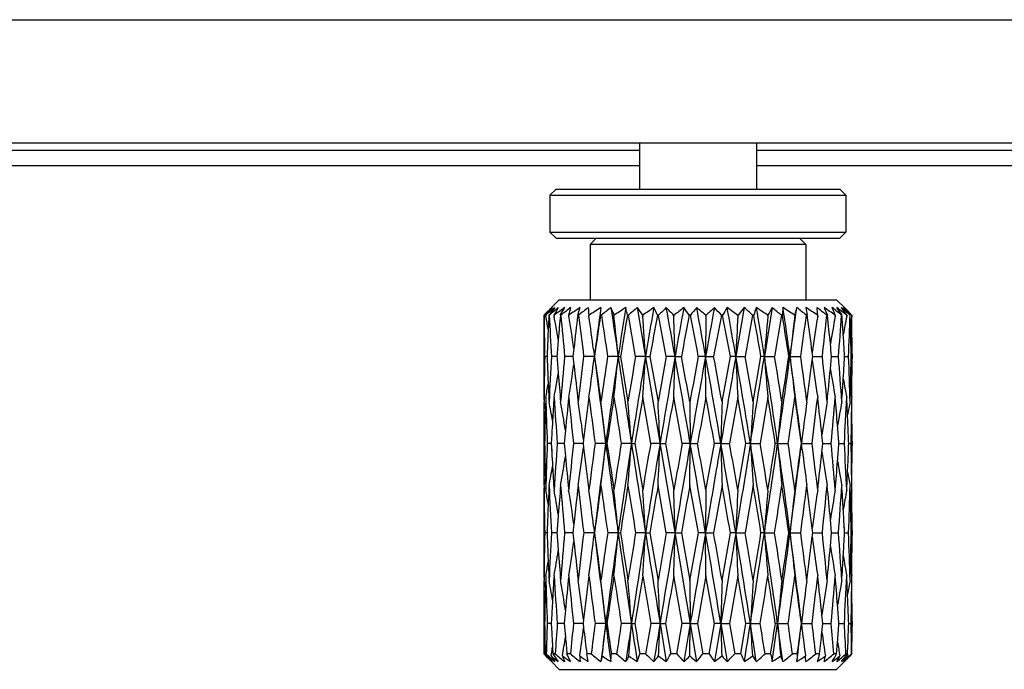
# Model space of a CAD drawing. Header units: millimetres. Extents: x 0 to 420, y 0 to 297.
# Tile 73 of 114: x 306.28 to 312.67, y 105.87 to 110.09. Entities that reach past the tile are written whole.
import ezdxf

# ---------------------------------------------------------------- set-up
doc = ezdxf.new("R2010")
doc.units = ezdxf.units.MM
doc.header["$LTSCALE"] = 23.1
doc.layers.get('0').update_dxf_attribs({"linetype": 'CONTINUOUS'})

msp = doc.modelspace()

# ---------------------------------------------------------------- linework, layer by layer
at = {"color": 7, "linetype": 'CONTINUOUS'}
for p, q in [((253.7328, 110.0868), (314.8596, 110.0868)), ((252.2226, 109.2868), (316.3686, 109.2868)), ((310.3057, 109.2868), (310.3057, 108.9868)), ((311.0657, 109.2868), (311.0657, 108.9868)), ((310.3057, 109.2368), (252.2226, 109.2368)), ((316.3686, 109.2368), (311.0657, 109.2368)), ((310.3057, 109.1368), (252.2226, 109.1368)), ((316.3686, 109.1368), (311.0657, 109.1368)), ((309.7657, 108.9868), (309.7257, 108.9468)), ((309.7257, 108.9468), (311.6457, 108.9468)), ((309.7257, 108.9468), (309.7257, 108.7068)), ((309.7657, 108.9868), (311.6057, 108.9868)), ((311.6057, 108.9868), (311.6457, 108.9468)), ((311.6457, 108.9468), (311.6457, 108.7068)), ((309.7257, 108.7068), (311.6457, 108.7068)), ((309.7657, 108.6668), (309.7257, 108.7068)), ((311.6057, 108.6668), (311.6457, 108.7068)), ((309.7657, 108.6668), (311.6057, 108.6668)), ((309.9857, 108.6268), (310.0257, 108.6668)), ((311.3857, 108.6268), (309.9857, 108.6268)), ((309.9857, 108.6268), (309.9857, 108.2668)), ((311.3857, 108.6268), (311.3457, 108.6668)), ((311.3857, 108.6268), (311.3857, 108.2668)), ((309.7357, 108.2169), (309.7857, 108.2668)), ((309.7857, 108.2668), (311.5857, 108.2668)), ((311.6424, 108.2102), (311.5857, 108.2668)), ((309.6869, 108.1668), (309.6921, 108.1723)), ((309.6921, 108.1723), (309.6953, 108.1755)), ((309.7188, 108.1668), (309.7241, 108.1736)), ((309.7929, 108.1668), (309.8211, 108.2168)), ((310.292, 108.2168), (310.6773, 105.9168)), ((310.9868, 108.2168), (310.9316, 107.8992)), ((310.9868, 108.2168), (310.9458, 108.1668)), ((311.1676, 108.2168), (311.117, 107.8992)), ((311.6257, 108.2089), (311.624, 108.2104)), ((311.668, 108.1737), (311.674, 108.1668)), ((311.6773, 108.1743), (311.6795, 108.172)), ((311.6843, 108.1668), (311.6788, 108.172)), ((309.6982, 108.1668), (309.6978, 108.1668)), ((309.6978, 108.1668), (309.698, 108.1601)), ((309.698, 108.1601), (309.6982, 108.1668)), ((309.7208, 108.1668), (309.7188, 108.1668)), ((309.7526, 108.1668), (309.7517, 108.1668)), ((309.7517, 108.1668), (309.7521, 108.1601)), ((309.7523, 108.1635), (309.7521, 108.1601)), ((309.7526, 108.1668), (309.7523, 108.1635)), ((309.7965, 108.1668), (309.7929, 108.1668)), ((309.8477, 108.1668), (309.8463, 108.1668)), ((309.8463, 108.1668), (309.847, 108.1601)), ((309.847, 108.1601), (309.8477, 108.1668)), ((309.911, 108.1668), (309.9061, 108.1668)), ((309.9795, 108.1668), (309.9777, 108.1668)), ((309.9777, 108.1668), (309.9786, 108.1601)), ((309.9786, 108.1601), (309.9795, 108.1668)), ((310.0594, 108.1668), (310.0534, 108.1668)), ((310.1421, 108.1668), (310.14, 108.1668)), ((310.14, 108.1668), (310.1411, 108.1601)), ((310.1411, 108.1601), (310.1421, 108.1668)), ((310.2352, 108.1668), (310.2282, 108.1668)), ((310.2814, 107.8992), (310.2352, 108.1668)), ((310.3285, 108.1668), (310.3261, 108.1668)), ((310.3261, 108.1668), (310.3273, 108.1601)), ((310.3273, 108.1601), (310.3285, 108.1668)), ((310.4306, 108.1668), (310.4231, 108.1668)), ((310.4804, 107.8992), (310.4306, 108.1668)), ((310.5305, 108.1668), (310.528, 108.1668)), ((310.528, 108.1668), (310.5293, 108.1601)), ((310.5293, 108.1601), (310.5305, 108.1668)), ((310.6372, 108.1668), (310.6295, 108.1668)), ((310.738, 108.1601), (310.7354, 107.8992)), ((310.7393, 108.1668), (310.7367, 108.1668)), ((310.7367, 108.1668), (310.738, 108.1601)), ((310.738, 108.1601), (310.7393, 108.1668)), ((310.846, 108.1668), (310.8383, 108.1668)), ((310.9458, 108.1668), (310.9433, 108.1668)), ((310.9433, 108.1668), (310.9445, 108.1601)), ((310.9445, 108.1601), (310.9458, 108.1668)), ((311.0404, 108.1668), (310.9922, 107.8992)), ((311.0477, 108.1668), (311.0404, 108.1668)), ((311.1408, 108.1668), (311.1385, 108.1668)), ((311.1385, 108.1668), (311.1397, 108.1601)), ((311.1397, 108.1601), (311.1408, 108.1668)), ((311.2271, 108.1668), (311.1834, 107.8992)), ((311.2336, 108.1668), (311.2271, 108.1668)), ((311.316, 108.1668), (311.314, 108.1668)), ((311.314, 108.1668), (311.315, 108.1601)), ((311.315, 108.1601), (311.316, 108.1668)), ((311.3955, 108.1668), (311.39, 108.1668)), ((311.4637, 108.1668), (311.462, 108.1668)), ((311.462, 108.1668), (311.4628, 108.1601)), ((311.4628, 108.1601), (311.4637, 108.1668)), ((311.5265, 108.1668), (311.5222, 108.1668)), ((311.5773, 108.1668), (311.5761, 108.1668)), ((311.5761, 108.1668), (311.5767, 108.1601)), ((311.5767, 108.1601), (311.5773, 108.1668)), ((311.6207, 108.1668), (311.6179, 108.1668)), ((311.652, 108.1668), (311.6513, 108.1668)), ((311.6513, 108.1668), (311.6515, 108.1635)), ((311.6515, 108.1635), (311.6516, 108.1601)), ((311.6516, 108.1601), (311.652, 108.1668)), ((311.674, 108.1668), (311.6728, 108.1668)), ((311.6754, 108.1165), (311.674, 108.1668)), ((311.6843, 108.1668), (311.6843, 108.1601)), ((309.7145, 108.0774), (309.7125, 108.0325)), ((309.6857, 107.9132), (309.6857, 107.8853)), ((309.6915, 107.8992), (309.6912, 107.9133)), ((309.881, 107.9519), (309.8751, 107.8992)), ((310.0082, 107.9442), (310.0139, 107.8992)), ((311.4306, 107.8992), (311.4274, 107.9241)), ((311.6376, 107.8992), (311.6342, 107.9565)), ((311.6857, 107.9132), (311.6857, 107.8853)), ((309.707, 107.8992), (309.6915, 107.8992)), ((309.707, 107.8992), (309.6915, 107.8992)), ((309.7671, 107.8992), (309.7355, 107.8992)), ((309.7711, 107.8992), (309.7671, 107.8992)), ((309.7711, 107.8992), (309.7671, 107.8992)), ((309.8751, 107.8992), (309.821, 107.8992)), ((309.8751, 107.8992), (309.881, 107.8464)), ((310.0139, 107.8992), (309.9443, 107.8992)), ((310.0083, 107.8547), (310.0139, 107.8992)), ((310.0139, 107.8992), (310.0146, 107.8992)), ((310.1683, 107.8992), (310.1, 107.8992)), ((310.1683, 107.8992), (310.1834, 107.8992)), ((310.1834, 107.8992), (310.2317, 107.605)), ((310.3452, 107.8992), (310.2814, 107.8992)), ((310.3452, 107.8992), (310.3742, 107.8992)), ((310.3742, 107.8992), (310.4269, 107.605)), ((310.5371, 107.8992), (310.4804, 107.8992)), ((310.5371, 107.8992), (310.5786, 107.8992)), ((310.7354, 107.8992), (310.6883, 107.8992)), ((310.738, 107.6337), (310.7354, 107.8992)), ((310.7354, 107.8992), (310.7876, 107.8992)), ((310.8421, 107.605), (310.8962, 107.8992)), ((310.9316, 107.8992), (310.8962, 107.8992)), ((310.9316, 107.8992), (310.9922, 107.8992)), ((311.0441, 107.605), (311.0948, 107.8992)), ((311.117, 107.8992), (311.0948, 107.8992)), ((311.117, 107.8992), (311.1834, 107.8992)), ((311.2835, 107.8992), (311.2756, 107.8992)), ((311.2835, 107.8992), (311.3529, 107.8992)), ((311.4274, 107.8743), (311.4306, 107.8992)), ((311.4306, 107.8992), (311.4932, 107.8992)), ((311.5453, 107.8175), (311.553, 107.8992)), ((311.553, 107.8992), (311.5542, 107.8992)), ((311.553, 107.8992), (311.5542, 107.8992)), ((311.5542, 107.8992), (311.5982, 107.8992)), ((311.6342, 107.8418), (311.6376, 107.8992)), ((311.6376, 107.8992), (311.6633, 107.8992)), ((311.6805, 107.8992), (311.6857, 107.8992)), ((311.6805, 107.8992), (311.6857, 107.8992)), ((309.7125, 107.7648), (309.7145, 107.7189)), ((311.6734, 107.605), (311.6754, 107.6786)), ((309.6868, 107.6337), (309.6869, 107.6194)), ((309.698, 107.6337), (309.696, 107.5599)), ((309.7191, 107.6193), (309.7198, 107.605)), ((310.3792, 107.3347), (310.3273, 107.6337)), ((310.5838, 107.3347), (310.5293, 107.6337)), ((310.6334, 107.605), (310.636, 107.3347)), ((310.9445, 107.6337), (310.891, 107.3347)), ((311.1397, 107.6337), (311.09, 107.3347)), ((311.6523, 107.6193), (311.6516, 107.6337)), ((311.6846, 107.605), (311.6845, 107.6193)), ((311.6589, 107.4726), (311.6569, 107.5192)), ((309.6857, 107.3494), (309.6857, 107.3199)), ((309.7372, 107.3939), (309.7338, 107.3347)), ((309.7372, 107.3939), (309.7338, 107.3347)), ((309.9439, 107.3605), (309.9408, 107.3347)), ((311.3627, 107.3779), (311.3574, 107.3347)), ((311.4963, 107.3347), (311.4904, 107.3893)), ((311.6857, 107.3494), (311.6857, 107.3199)), ((309.6909, 107.3347), (309.6857, 107.3347)), ((309.6909, 107.3347), (309.6857, 107.3347)), ((309.7338, 107.3347), (309.7081, 107.3347)), ((309.7338, 107.3347), (309.7372, 107.2752)), ((309.7346, 107.3208), (309.7372, 107.2752)), ((309.8172, 107.3347), (309.7732, 107.3347)), ((309.8183, 107.3347), (309.8172, 107.3347)), ((309.8183, 107.3347), (309.8172, 107.3347)), ((309.9408, 107.3347), (309.8783, 107.3347)), ((309.9408, 107.3347), (309.9439, 107.3088)), ((310.0878, 107.3347), (310.0186, 107.3347)), ((310.0878, 107.3347), (310.0957, 107.3347)), ((310.2544, 107.3347), (310.188, 107.3347)), ((310.2544, 107.3347), (310.2765, 107.3347)), ((310.2765, 107.3347), (310.3273, 107.0309)), ((310.4398, 107.3347), (310.3792, 107.3347)), ((310.4398, 107.3347), (310.4752, 107.3347)), ((310.4752, 107.3347), (310.5293, 107.0309)), ((310.636, 107.3347), (310.5838, 107.3347)), ((310.6334, 107.061), (310.636, 107.3347)), ((310.636, 107.3347), (310.683, 107.3347)), ((310.738, 107.0309), (310.7929, 107.3347)), ((310.8343, 107.3347), (310.7929, 107.3347)), ((310.8343, 107.3347), (310.891, 107.3347)), ((310.9445, 107.0309), (310.9973, 107.3347)), ((311.0261, 107.3347), (310.9973, 107.3347)), ((311.0261, 107.3347), (311.09, 107.3347)), ((311.2031, 107.3347), (311.188, 107.3347)), ((311.2031, 107.3347), (311.2713, 107.3347)), ((311.3574, 107.3347), (311.3568, 107.3347)), ((311.3627, 107.2917), (311.3574, 107.3347)), ((311.3574, 107.3347), (311.427, 107.3347)), ((311.4904, 107.2799), (311.4963, 107.3347)), ((311.4963, 107.3347), (311.5504, 107.3347)), ((311.6003, 107.3347), (311.6043, 107.3347)), ((311.6003, 107.3347), (311.6043, 107.3347)), ((311.6043, 107.3347), (311.6359, 107.3347)), ((311.6644, 107.3347), (311.6799, 107.3347)), ((311.6569, 107.1485), (311.6589, 107.1959)), ((309.696, 107.1071), (309.698, 107.0309)), ((309.6869, 107.046), (309.6868, 107.0309)), ((309.6976, 107.046), (309.698, 107.0309)), ((309.7198, 107.061), (309.7191, 107.046)), ((310.4804, 106.754), (310.4269, 107.061)), ((310.6884, 106.754), (310.6334, 107.061)), ((310.738, 107.0309), (310.7354, 106.754)), ((310.8421, 107.061), (310.7875, 106.754)), ((311.0441, 107.061), (310.9921, 106.754)), ((311.6516, 107.0309), (311.6523, 107.046)), ((311.6754, 106.9847), (311.6734, 107.061)), ((311.6844, 107.046), (311.6846, 107.061)), ((309.7145, 106.943), (309.7125, 106.8952)), ((311.5531, 106.754), (311.5453, 106.8402)), ((309.6857, 106.7693), (309.6857, 106.7388)), ((309.881, 106.8099), (309.8751, 106.754)), ((310.0089, 106.7962), (310.0139, 106.754)), ((311.4307, 106.754), (311.4275, 106.7805)), ((311.6376, 106.754), (311.6342, 106.8147)), ((311.6368, 106.7682), (311.6342, 106.8147)), ((311.6857, 106.7693), (311.6857, 106.7388)), ((309.707, 106.754), (309.6915, 106.754)), ((309.7671, 106.754), (309.7355, 106.754)), ((309.771, 106.754), (309.7671, 106.754)), ((309.771, 106.754), (309.7671, 106.754)), ((309.8751, 106.754), (309.821, 106.754)), ((309.8751, 106.754), (309.881, 106.698)), ((310.0139, 106.754), (309.9444, 106.754)), ((310.0089, 106.712), (310.0139, 106.754)), ((310.0139, 106.754), (310.0145, 106.754)), ((310.1683, 106.754), (310.1001, 106.754)), ((310.1683, 106.754), (310.1833, 106.754)), ((310.3452, 106.754), (310.2814, 106.754)), ((310.3452, 106.754), (310.3741, 106.754)), ((310.3741, 106.754), (310.4269, 106.4442)), ((310.5371, 106.754), (310.4804, 106.754)), ((310.5371, 106.754), (310.5785, 106.754)), ((310.5785, 106.754), (310.6334, 106.4442)), ((310.6334, 106.4442), (310.6884, 106.754)), ((310.7354, 106.754), (310.6884, 106.754)), ((310.738, 106.4751), (310.7354, 106.754)), ((310.7354, 106.754), (310.7875, 106.754)), ((310.8421, 106.4442), (310.8963, 106.754)), ((310.9316, 106.754), (310.8963, 106.754)), ((310.9316, 106.754), (310.9921, 106.754)), ((311.117, 106.754), (311.0949, 106.754)), ((311.117, 106.754), (311.1833, 106.754)), ((311.2835, 106.754), (311.2757, 106.754)), ((311.2835, 106.754), (311.3528, 106.754)), ((311.4275, 106.7275), (311.4307, 106.754)), ((311.4307, 106.754), (311.4931, 106.754)), ((311.5453, 106.6677), (311.5531, 106.754)), ((311.5531, 106.754), (311.5542, 106.754)), ((311.5531, 106.754), (311.5542, 106.754)), ((311.5542, 106.754), (311.5981, 106.754)), ((311.6342, 106.6933), (311.6376, 106.754)), ((311.6376, 106.754), (311.6633, 106.754)), ((311.6805, 106.754), (311.6857, 106.754)), ((309.7125, 106.6123), (309.7145, 106.5641)), ((311.6734, 106.4442), (311.6754, 106.522)), ((309.6868, 106.4751), (309.6869, 106.4597)), ((309.698, 106.4751), (309.6959, 106.3973)), ((309.7191, 106.4596), (309.7198, 106.4442)), ((310.5839, 106.1637), (310.5293, 106.4751)), ((310.6334, 106.4442), (310.636, 106.1637)), ((310.738, 106.4751), (310.683, 106.1637)), ((310.7929, 106.1637), (310.738, 106.4751)), ((310.9445, 106.4751), (310.8909, 106.1637)), ((311.6523, 106.4597), (311.6516, 106.4751)), ((311.6846, 106.4442), (311.6845, 106.4597)), ((311.6589, 106.3066), (311.6569, 106.355)), ((309.7372, 106.225), (309.7338, 106.1637)), ((309.8261, 106.2509), (309.8183, 106.1637)), ((309.9439, 106.1905), (309.9407, 106.1637)), ((311.3624, 106.2053), (311.3574, 106.1637)), ((311.4963, 106.1637), (311.4904, 106.2203)), ((309.6857, 106.1792), (309.6857, 106.1481)), ((309.6909, 106.1637), (309.6857, 106.1637)), ((309.7338, 106.1637), (309.7081, 106.1637)), ((309.7338, 106.1637), (309.7372, 106.1022)), ((309.8172, 106.1637), (309.7733, 106.1637)), ((309.8183, 106.1637), (309.8172, 106.1637)), ((309.8183, 106.1637), (309.8261, 106.0764)), ((309.9407, 106.1637), (309.8783, 106.1637)), ((309.9407, 106.1637), (309.9439, 106.1367)), ((310.0878, 106.1637), (310.0186, 106.1637)), ((310.0878, 106.1637), (310.0957, 106.1637)), ((310.2544, 106.1637), (310.1881, 106.1637)), ((310.2544, 106.1637), (310.2765, 106.1637)), ((310.4398, 106.1637), (310.3793, 106.1637)), ((310.4398, 106.1637), (310.4751, 106.1637)), ((310.4398, 106.1637), (310.48, 105.9168)), ((310.4751, 106.1637), (310.5092, 105.9668)), ((310.5494, 105.9668), (310.5839, 106.1637)), ((310.636, 106.1637), (310.5839, 106.1637)), ((310.636, 106.1637), (310.5947, 105.9168)), ((310.6341, 105.9535), (310.636, 106.1637)), ((310.636, 106.1637), (310.683, 106.1637)), ((310.683, 106.1637), (310.7177, 105.9668)), ((310.7584, 105.9668), (310.7929, 106.1637)), ((310.8343, 106.1637), (310.7929, 106.1637)), ((310.8343, 106.1637), (310.7933, 105.9168)), ((310.8343, 106.1637), (310.8909, 106.1637)), ((310.8343, 106.1637), (310.875, 105.9168)), ((310.8909, 106.1637), (310.9248, 105.9668)), ((310.9641, 105.9668), (310.9973, 106.1637)), ((311.0261, 106.1637), (310.9973, 106.1637)), ((311.0261, 106.1637), (311.0899, 106.1637)), ((311.2031, 106.1637), (311.1881, 106.1637)), ((311.2031, 106.1637), (311.2713, 106.1637)), ((311.3574, 106.1637), (311.3569, 106.1637)), ((311.3574, 106.1637), (311.427, 106.1637)), ((311.4904, 106.107), (311.4963, 106.1637)), ((311.4963, 106.1637), (311.5503, 106.1637)), ((311.6004, 106.1637), (311.6043, 106.1637)), ((311.6043, 106.1637), (311.6359, 106.1637)), ((311.6644, 106.1637), (311.6799, 106.1637)), ((311.6857, 106.1792), (311.6857, 106.1481)), ((309.7425, 106.0097), (309.745, 105.9668)), ((311.5858, 105.9668), (311.5916, 106.0442)), ((311.6567, 105.9668), (311.6589, 106.0205)), ((309.6862, 105.9668), (309.6929, 105.96)), ((309.7014, 105.9668), (309.695, 105.9668)), ((309.7015, 105.9596), (309.695, 105.9668)), ((309.6998, 105.953), (309.7062, 105.9465)), ((309.7004, 105.9535), (309.7015, 105.9596)), ((309.7326, 105.9535), (309.7353, 105.9686)), ((309.7596, 105.9668), (309.745, 105.9668)), ((309.8583, 105.9668), (309.8361, 105.9668)), ((309.8588, 105.9168), (309.8361, 105.9668)), ((309.9931, 105.9668), (309.9643, 105.9668)), ((310.1583, 105.9668), (310.1241, 105.9668)), ((310.3464, 105.9668), (310.3084, 105.9668)), ((310.5494, 105.9668), (310.5092, 105.9668)), ((310.7584, 105.9668), (310.7177, 105.9668)), ((310.9641, 105.9668), (310.9248, 105.9668)), ((311.0393, 105.9535), (311.0644, 105.9168)), ((311.1577, 105.9668), (311.1214, 105.9668)), ((311.3307, 105.9668), (311.299, 105.9668)), ((311.4755, 105.9668), (311.4499, 105.9668)), ((311.5858, 105.9668), (311.5673, 105.9668)), ((311.6567, 105.9668), (311.6461, 105.9668)), ((311.6602, 105.9535), (311.6569, 105.9719)), ((311.6852, 105.9668), (311.683, 105.9668)), ((309.7857, 105.8668), (309.7357, 105.9168)), ((311.5857, 105.8668), (311.6458, 105.9269)), ((309.7857, 105.8668), (311.5857, 105.8668))]:
    msp.add_line(p, q, dxfattribs=at)
for centre, radius, start, end in [((312.7498, 104.9847), 4.4165, 133.1108, 133.90282), ((313.102, 104.8797), 4.74, 135.52229, 135.94795), ((311.0858, 107.0367), 1.7899, 140.56618, 140.84785), ((311.4454, 106.1339), 2.6806, 129.30567, 130.67605), ((311.0183, 107.0928), 1.7021, 138.67168, 140.58012), ((312.7257, 105.2487), 4.213, 135.33843, 135.51712), ((312.3127, 105.169), 3.9629, 129.72885, 130.84682), ((314.6365, 104.3354), 6.2341, 141.49276, 141.99862), ((312.5642, 105.4083), 3.986, 135.20188, 135.33797), ((312.326, 105.4358), 3.7975, 132.91823, 133.09455), ((311.3458, 106.2548), 2.5239, 128.9788, 129.29522), ((310.9032, 107.5522), 1.3053, 149.39183, 151.90991), ((311.7864, 105.452), 3.3922, 125.40589, 126.83851), ((312.1379, 105.3011), 3.7006, 128.01113, 129.25115), ((310.971, 107.9077), 1.1541, 164.46226, 167.02358), ((312.2, 104.7607), 4.1395, 123.39204, 124.62935), ((304.993, 109.7391), 5.1585, 342.25503, 342.83719), ((312.0473, 105.5228), 3.3993, 127.57563, 128.93676), ((311.4139, 108.2856), 1.4411, 182.73481, 184.727), ((312.6632, 104.1471), 4.8333, 122.64529, 123.72817), ((339.4321, 104.1698), 29.6536, 172.15586, 172.77486), ((307.989, 108.299), 2.0686, 356.33723, 357.72403), ((312.002, 105.8408), 3.0306, 128.36876, 129.86708), ((312.8161, 109.2169), 2.8747, 200.35686, 201.42354), ((439.862, 127.4189), 131.1544, 188.418808, 188.55909), ((313.193, 103.6448), 5.455, 123.05529, 124.00604), ((343.6044, 102.8707), 33.8121, 170.90259, 171.44721), ((308.7866, 107.886), 1.4688, 11.02376, 13.01804), ((311.9867, 106.2319), 2.61, 130.48887, 132.15133), ((320.9896, 115.4701), 12.9247, 214.13814, 214.40636), ((313.8573, 103.2202), 6.0763, 124.68206, 125.50217), ((350.9763, 101.0961), 41.1967, 170.04656, 170.49472), ((309.1299, 107.5915), 1.4154, 23.98273, 26.21791), ((311.9986, 106.6557), 2.1776, 134.20054, 136.05697), ((179.5511, 84.6891), 133.0265, 10.048254, 10.187207), ((298.5262, 96.7956), 16.5332, 43.45493, 43.6941), ((314.775, 102.8197), 6.827, 127.76185, 128.4419), ((365.062, 98.2394), 55.374, 169.6196, 169.95351), ((309.2827, 107.2568), 1.6255, 34.04779, 36.20277), ((312.0456, 107.0674), 1.7867, 139.95896, 142.02255), ((243.6844, 95.888), 68.1183, 10.156063, 10.427569), ((305.3834, 101.9106), 8.234, 49.44753, 49.98564), ((398.9581, 92.0944), 89.6272, 169.637018, 169.843347), ((317.1927, 101.3057), 9.4192, 132.79987, 133.24564), ((309.3547, 106.8657), 1.9733, 41.25139, 43.21219), ((312.1513, 107.4314), 1.4982, 148.38437, 150.60383), ((264.5986, 99.8721), 47.0232, 9.82891, 10.22188), ((307.0736, 102.9879), 6.4649, 53.23327, 53.98013), ((309.3824, 106.4426), 2.3921, 46.12194, 47.87801), ((312.3725, 107.7409), 1.3916, 160.00219, 162.17837), ((274.6161, 102.0668), 36.9639, 9.07858, 9.57746), ((307.8711, 103.4292), 5.7551, 55.40718, 56.29394), ((306.5249, 110.6661), 5.2492, 331.56682, 332.18565), ((309.3803, 106.0294), 2.8247, 49.17281, 50.7494), ((312.8513, 108.061), 1.6212, 174.484, 176.25696), ((280.1463, 103.5604), 31.4381, 7.93294, 8.51778), ((308.454, 103.8819), 5.1517, 56.27887, 57.29409), ((224.3174, 120.0291), 87.808, 352.059708, 352.268897), ((309.488, 108.6038), 1.8795, 346.55657, 348.11881), ((309.3511, 105.6706), 3.2231, 50.757, 52.18391), ((308.9464, 104.4411), 4.4956, 55.97259, 57.12872), ((314.2748, 108.7229), 2.9324, 189.93753, 190.93091), ((309.2861, 105.3994), 3.5579, 51.06054, 52.36001), ((310.2613, 108.0779), 1.2056, 4.23132, 6.61838), ((309.3843, 105.1003), 3.7694, 54.44474, 55.77343), ((326.9369, 114.9963), 16.8559, 203.71572, 203.90149), ((309.1606, 105.226), 3.8323, 50.11916, 51.29964), ((310.465, 107.7395), 1.1915, 21.01604, 23.61525), ((304.5275, 103.3869), 8.5534, 33.97518, 34.38003), ((309.7724, 105.807), 3.0164, 51.47374, 53.02508), ((309.2158, 105.4653), 3.6516, 48.7412, 48.8955), ((310.4326, 107.3412), 1.4726, 34.42249, 36.48709), ((308.8483, 105.0486), 4.2072, 47.83042, 48.69018), ((307.9127, 104.8752), 4.9982, 41.29472, 41.95706), ((310.1711, 106.57), 2.1999, 48.15631, 48.46999), ((310.1424, 106.538), 2.2429, 47.84557, 48.1563), ((310.2344, 106.8027), 1.9908, 43.54942, 44.99083), ((310.3707, 107.2983), 1.5479, 34.13386, 34.43748), ((310.0789, 106.4681), 2.3373, 46.80204, 47.84066), ((336.8073, 107.9144), 27.1216, 179.46675, 180.00271), ((338.1273, 108.4768), 28.4417, 180.62441, 181.13532), ((301.5423, 106.4861), 8.3258, 11.01857, 11.59915), ((334.8798, 106.928), 25.1915, 177.18131, 177.38499), ((342.518, 109.8308), 32.8394, 182.90443, 183.37202), ((300.9298, 106.4496), 8.9866, 10.00137, 10.97298), ((334.9775, 105.9769), 25.2796, 175.03022, 175.38634), ((350.593, 111.7712), 40.9555, 185.04894, 185.42488), ((299.8611, 106.4222), 10.136, 8.6799, 9.87274), ((336.2676, 104.9804), 26.5534, 173.10774, 173.57478), ((367.0394, 115.1423), 57.5527, 186.961468, 187.22993), ((298.1833, 106.4296), 11.9216, 7.29927, 8.34655), ((338.9821, 103.8417), 29.2503, 171.49658, 172.02623), ((411.7827, 123.478), 102.8692, 188.559789, 188.710545), ((294.9213, 106.4395), 15.3167, 5.46902, 6.45017), ((343.5829, 102.4422), 33.8424, 170.26117, 170.72053), ((287.3321, 106.4496), 23.0588, 3.60453, 4.25426), ((351.7571, 100.4685), 42.0447, 169.44965, 169.82037), ((258.0423, 106.4558), 52.5146, 1.57506, 1.85981), ((367.9102, 97.1274), 58.3349, 169.091384, 169.358935), ((238.2478, 94.2095), 73.7227, 10.701501, 10.913229), ((410.549, 89.144), 101.5091, 169.198892, 169.352621), ((263.0634, 99.0628), 48.6422, 10.4666, 10.78731), ((342.7159, 106.4533), 31.8172, 176.92482, 177.39517), ((274.3118, 101.5571), 37.3258, 9.78272, 10.19982), ((329.3409, 106.4449), 18.2818, 174.61651, 175.43718), ((280.4074, 103.1898), 31.2254, 8.67455, 9.17159), ((324.7558, 106.4065), 13.5547, 172.56673, 173.67744), ((238.5472, 118.1507), 73.5238, 351.985083, 352.195622), ((283.949, 104.4358), 27.6989, 7.23474, 7.74124), ((322.3183, 106.4103), 10.9956, 170.84303, 172.0868), ((264.1608, 113.1779), 47.6258, 353.63644, 353.96027), ((285.9062, 105.4898), 25.7598, 5.54837, 5.96515), ((320.9024, 106.4351), 9.4839, 169.52003, 170.62223), ((275.4539, 110.6956), 36.2522, 355.576, 356.00008), ((286.5885, 106.4529), 25.0907, 3.63216, 3.91703), ((320.0923, 106.4663), 8.609, 168.65282, 169.451), ((281.3575, 109.1063), 30.3298, 357.71918, 358.22502), ((319.6346, 106.5099), 8.1198, 168.27358, 168.58769), ((285.2596, 107.3913), 26.4258, 1.10149, 1.57269), ((284.5417, 107.9144), 27.144, 359.99744, 0.51876), ((285.9559, 106.4125), 25.7247, 3.44085, 3.63258), ((335.8251, 106.886), 26.1378, 177.48598, 177.77823), ((335.7652, 105.913), 26.0699, 175.38572, 175.63048), ((285.1133, 105.4122), 26.5564, 5.37373, 5.54964), ((338.5384, 107.8864), 28.8527, 180.00207, 180.5017), ((337.6319, 107.3356), 27.9462, 178.84439, 179.44775), ((341.3861, 109.1273), 31.7029, 182.22003, 182.46315), ((336.8516, 106.3063), 27.1629, 176.638, 177.25957), ((347.3675, 110.7686), 37.7058, 184.36441, 184.53506), ((337.3985, 105.2862), 27.701, 174.58731, 175.19837), ((339.3416, 104.1771), 29.632, 172.78385, 173.35701), ((294.3089, 109.8545), 15.8263, 351.93333, 352.74059), ((382.1728, 117.057), 72.7377, 187.232823, 187.68133), ((386.0752, 118.5439), 76.8018, 187.966796, 188.188517), ((343.0943, 102.8529), 33.378, 171.30423, 171.81488), ((346.5303, 102.4299), 36.771, 171.44599, 172.33458), ((289.6657, 109.8678), 20.5968, 353.77315, 354.5157), ((452.1694, 129.2704), 143.6003, 188.558759, 188.786625), ((349.7236, 101.0919), 40.0254, 170.20771, 170.6349), ((354.5515, 100.4967), 44.8218, 170.49371, 171.22468), ((279.7883, 109.8279), 30.6177, 355.89044, 356.38848), ((362.0425, 98.376), 52.4343, 169.53576, 169.86257), ((369.9215, 97.3777), 60.3093, 169.952751, 170.497012), ((240.8172, 109.8201), 69.7463, 358.203619, 358.42185), ((167.5525, 82.5622), 145.2121, 9.822425, 10.048576), ((200.8152, 87.3029), 111.679, 10.473999, 10.627561), ((389.5746, 93.0115), 80.2788, 169.312626, 169.526272), ((406.9612, 90.6598), 97.7579, 169.842871, 170.178858), ((237.658, 94.8076), 74.2408, 9.714342, 10.156686), ((248.7322, 96.2491), 63.1395, 10.361207, 10.632775), ((595.0823, 58.6544), 288.3863, 170.167998, 170.281817), ((260.4987, 99.161), 51.1843, 9.18901, 9.8298), ((353.141, 109.8233), 42.2532, 182.60991, 182.97041), ((266.5161, 99.9102), 45.1879, 9.80439, 10.18324), ((27.9662, 153.1697), 286.7469, 350.802118, 350.916377), ((271.4165, 101.5547), 40.2043, 8.26581, 9.0797), ((335.3103, 109.8337), 24.2705, 184.5716, 185.20075), ((275.4332, 102.0482), 36.2259, 8.82364, 9.29492), ((216.014, 121.1865), 96.1917, 351.720524, 352.060202), ((206.1134, 123.9278), 106.3767, 351.173454, 351.333809), ((277.4206, 103.1797), 34.1902, 6.98007, 7.93425), ((329.0934, 109.8751), 17.9191, 186.33065, 187.18565), ((280.4245, 103.5522), 31.2324, 7.4558, 8.00056), ((251.2809, 115.4756), 60.6249, 352.540588, 352.797207), ((325.8527, 109.8747), 14.5633, 187.8952, 188.85193), ((283.1918, 104.7495), 28.4761, 5.75511, 6.3505), ((284.41, 105.8011), 27.269, 3.79297, 4.41283), ((284.3022, 106.8137), 27.3827, 1.65601, 2.27208), ((281.6213, 108.4783), 30.0648, 358.47592, 358.89646), ((282.833, 107.8864), 28.8527, 359.4983, 359.99793), ((297.9673, 109.8402), 11.9896, 349.39522, 350.14092), ((348.5106, 110.8596), 38.8525, 184.53551, 184.80523), ((296.5769, 109.8646), 13.4564, 350.45702, 351.37405), ((360.0737, 113.4507), 50.5046, 186.37106, 186.64669), ((268.0691, 111.9874), 43.6757, 354.2412, 354.52137), ((324.0008, 109.8533), 12.6208, 189.28248, 190.1291), ((277.1605, 109.8949), 34.5348, 356.44689, 356.59179), ((276.3408, 109.946), 35.356, 356.20357, 356.44653), ((322.9584, 109.8245), 11.5171, 190.35365, 190.96563), ((298.7389, 109.8053), 11.1722, 348.79163, 349.23657), ((342.435, 109.1729), 32.7528, 182.54443, 182.71875), ((322.4046, 109.7818), 10.9334, 191.0907, 191.33071), ((339.0171, 107.3503), 29.3314, 179.50248, 180.00176), ((300.8738, 105.844), 8.9874, 11.0065, 11.29977), ((341.5377, 108.5598), 31.8531, 181.666, 182.20419), ((300.3687, 105.7985), 9.524, 10.18725, 10.93393), ((337.7999, 105.7677), 28.1098, 176.19382, 176.50169), ((346.4628, 110.0777), 36.792, 183.80882, 184.27566), ((299.4676, 105.7659), 10.4896, 9.06605, 10.09735), ((339.1161, 104.6745), 29.4183, 174.22678, 174.6473), ((355.5582, 112.2576), 45.9444, 185.77602, 186.15096), ((297.8912, 105.74), 12.1613, 7.65763, 8.82148), ((342.0218, 103.4277), 32.3181, 172.52208, 173.01032), ((374.0371, 116.0453), 64.6084, 187.480783, 187.74833), ((295.1746, 105.7356), 14.9988, 6.12008, 7.15965), ((347.1425, 101.8731), 37.4472, 171.15083, 171.61359), ((424.3734, 125.4231), 115.6092, 188.851583, 189.0016), ((290.0579, 105.7747), 20.2566, 4.41665, 5.18391), ((356.1799, 99.6868), 46.5361, 170.16745, 170.5409), ((275.2008, 105.7831), 35.2732, 2.52117, 2.96075), ((374.082, 95.9802), 64.6124, 169.609202, 169.878679), ((421.2854, 87.1374), 112.4314, 169.496198, 169.651146), ((230.431, 92.7445), 81.6756, 10.290303, 10.503577), ((369.0422, 105.7856), 58.2285, 178.209473, 178.475562), ((257.9334, 98.1275), 53.8567, 9.84342, 10.16646), ((336.5361, 105.7794), 25.5573, 175.90378, 176.51111), ((270.3896, 100.8933), 41.3038, 8.9719, 9.3921), ((328.096, 105.7693), 16.9653, 173.78838, 174.70591), ((229.5953, 119.4268), 82.5662, 351.578549, 351.788265), ((277.1125, 102.6996), 34.5566, 7.70829, 8.20892), ((324.4737, 105.7574), 13.2107, 171.96065, 172.95397), ((258.3757, 113.8381), 53.4484, 353.01108, 353.33393), ((281.0314, 104.0786), 30.6384, 6.20317, 6.66322), ((322.5808, 105.7525), 11.2105, 170.48832, 171.60453), ((271.0748, 111.0491), 40.6456, 354.75672, 355.17988), ((283.0878, 105.2327), 28.5899, 4.4474, 4.81739), ((321.391, 105.781), 9.9405, 169.42708, 170.33631), ((277.7417, 109.2646), 33.9491, 356.7412, 357.24657), ((283.6937, 106.2905), 27.9901, 2.51609, 2.72126), ((320.7115, 105.8192), 9.2128, 168.82298, 169.36623), ((281.3484, 107.9297), 30.3373, 358.87607, 359.44089), ((282.3543, 107.3503), 29.3314, 359.99824, 0.49752), ((338.5183, 106.7991), 28.8323, 178.48813, 178.93571), ((338.3467, 105.7341), 28.6576, 176.50126, 176.67966), ((282.9333, 106.2578), 28.7512, 2.14647, 2.42154), ((339.8099, 104.609), 30.1151, 174.64629, 174.80704), ((282.4075, 105.1795), 29.2723, 4.2222, 4.44797), ((340.2909, 107.3207), 30.6052, 180.00136, 180.48615), ((341.2351, 107.9215), 31.5496, 181.06579, 181.47919), ((339.3897, 106.1954), 29.7034, 177.8018, 178.38804), ((344.8801, 109.3008), 35.2013, 183.2987, 183.44533), ((339.9157, 105.085), 30.2263, 175.73173, 176.30889), ((351.2849, 111.1003), 41.6372, 185.18887, 185.30566), ((341.9746, 103.8805), 32.2817, 173.85745, 174.39941), ((295.2818, 109.2768), 14.7936, 351.38565, 352.35501), ((364.9487, 114.0323), 55.4142, 186.969, 187.25849), ((346.0217, 102.4417), 36.3341, 172.26073, 172.74385), ((349.6371, 102.0064), 39.9066, 172.32697, 173.16737), ((291.9707, 109.2789), 18.2211, 353.00841, 353.87471), ((389.0423, 117.9776), 79.6686, 187.677111, 188.098692), ((393.731, 119.6579), 84.5383, 188.381907, 188.590051), ((353.2278, 100.5238), 43.5753, 171.00773, 171.41186), ((358.3457, 99.9056), 48.6618, 171.21839, 171.90955), ((285.648, 109.2377), 24.6798, 354.94004, 355.57763), ((465.4965, 131.3244), 157.0848, 188.784505, 188.99887), ((366.6743, 97.5578), 57.1378, 170.14756, 170.45656), ((375.0894, 96.5071), 65.55, 170.492263, 171.006487), ((267.4971, 109.228), 42.9844, 357.11029, 357.47551), ((396.7803, 91.6892), 87.6048, 169.712299, 169.91414), ((415.5076, 89.1747), 106.4324, 170.175873, 170.492957), ((154.7059, 80.3323), 158.2508, 9.611164, 9.824454), ((190.7116, 85.4446), 121.9521, 10.195433, 10.340463), ((231.2373, 93.7028), 80.7559, 9.300525, 9.718234), ((381.7719, 109.225), 70.9628, 181.526451, 181.747524), ((243.1128, 95.2316), 68.8503, 9.867874, 10.124543), ((256.1445, 98.4511), 55.5959, 8.58887, 9.19456), ((342.1099, 109.2323), 31.1416, 183.49345, 183.99809), ((262.5469, 99.2341), 49.2143, 9.11553, 9.47386), ((207.0004, 122.4922), 105.2994, 351.404302, 351.723704), ((195.5639, 125.5786), 117.0546, 350.882888, 351.033437), ((268.021, 101.056), 43.6362, 7.50309, 8.2728), ((332.0637, 109.2721), 20.9504, 185.30605, 186.05826), ((272.2634, 101.566), 39.4321, 7.96631, 8.41221), ((247.317, 115.1898), 64.5204, 352.487322, 353.007116), ((245.3797, 116.2606), 66.5782, 352.03146, 352.295323), ((327.3344, 109.2587), 16.0924, 187.02106, 187.84948), ((277.671, 103.2018), 34.0081, 6.46484, 6.98013), ((263.8936, 112.4232), 47.8739, 353.5328, 353.8326), ((325.0049, 109.2655), 13.6596, 188.35844, 189.28772), ((280.6354, 104.502), 31.0445, 4.67263, 5.23533), ((273.8608, 110.1188), 37.8421, 355.60511, 355.78079), ((281.8981, 105.645), 29.7858, 2.667, 3.25207), ((278.7887, 108.5663), 32.8988, 357.6125, 357.85446), ((281.7064, 106.7493), 29.9793, 0.53817, 1.11875), ((281.0805, 107.3207), 30.6052, 359.51385, 359.99864), ((297.181, 109.2531), 12.8028, 350.141, 350.99921), ((352.1765, 111.1836), 42.5327, 185.30626, 185.60293), ((273.0616, 110.1805), 38.6437, 355.3251, 355.60479), ((323.5769, 109.239), 12.1543, 189.56665, 190.32276), ((298.2539, 109.2222), 11.6678, 349.32535, 349.94595), ((345.456, 109.3356), 35.7782, 183.44558, 183.69328), ((278.0446, 108.5977), 33.6435, 357.35642, 357.53124), ((322.7801, 109.2021), 11.3112, 190.46029, 190.91143), ((298.8292, 109.1776), 11.0622, 348.96919, 349.21244), ((340.6253, 106.7699), 30.9396, 179.51652, 180.00106), ((341.319, 107.3605), 31.6334, 180.54251, 181.09855), ((299.9051, 105.1466), 9.9725, 10.37773, 10.89175), ((340.0579, 105.6444), 30.3712, 177.35495, 177.54937), ((344.1342, 108.669), 34.452, 182.67519, 183.18635), ((299.1717, 105.1076), 10.7538, 9.4421, 10.30274), ((341.3566, 104.4759), 31.6676, 175.31755, 175.66092), ((349.4916, 110.3137), 39.83, 184.68425, 185.12744), ((297.8811, 105.0783), 12.1241, 8.21132, 9.26802), ((344.3891, 103.1461), 34.7021, 173.5225, 173.93952), ((359.3236, 112.6731), 49.7327, 186.47934, 186.83538), ((295.8088, 105.0818), 14.3032, 6.88405, 7.83222), ((349.892, 101.4757), 40.2252, 172.01872, 172.45999), ((379.214, 116.7595), 69.8344, 187.983011, 188.2374), ((291.8799, 105.0952), 18.3635, 5.18265, 6.05079), ((359.6414, 99.1181), 50.0441, 170.86751, 171.22329), ((433.1452, 126.8227), 124.492, 189.133713, 189.276829), ((282.7193, 105.1054), 27.6751, 3.41524, 3.98971), ((379.0364, 95.1039), 69.6436, 170.113908, 170.370149), ((247.4883, 105.1116), 63.0702, 1.492199, 1.743849), ((430.4078, 85.4796), 121.7032, 169.785854, 169.932658), ((224.0196, 91.5886), 88.1904, 9.901918, 10.104423), ((349.0982, 105.1091), 38.202, 177.11636, 177.53211), ((253.8756, 97.4316), 57.9738, 9.253619, 9.561123), ((332.9855, 105.1007), 21.931, 174.95062, 175.67647), ((223.1173, 120.3958), 89.1164, 351.194673, 351.394327), ((267.3434, 100.4204), 44.3865, 8.20366, 8.60419), ((327.4181, 105.0608), 16.2232, 173.0248, 174.00905), ((254.033, 114.3803), 57.8249, 352.421439, 352.728161), ((274.6163, 102.3694), 37.0745, 6.83333, 7.27003), ((324.4661, 105.0655), 13.151, 171.40483, 172.50654), ((267.7296, 111.3657), 44.0058, 353.98454, 354.38627), ((278.7448, 103.84), 32.9375, 5.22606, 5.61189), ((322.7557, 105.0921), 11.3459, 170.16097, 171.13725), ((274.9562, 109.4326), 36.7397, 355.81908, 356.29892), ((280.8646, 105.0725), 30.8189, 3.4104, 3.69935), ((321.7797, 105.1255), 10.3058, 169.34525, 170.05195), ((278.8982, 107.9869), 32.7883, 357.84504, 358.38173), ((321.2384, 105.1718), 9.7333, 168.9886, 169.26595), ((280.7461, 106.7699), 30.9396, 359.99894, 0.48348), ((280.9819, 106.1963), 30.7037, 1.04085, 1.47134), ((340.5565, 105.6235), 30.8702, 177.63903, 177.90124), ((280.5016, 105.0507), 31.1826, 3.24279, 3.41067), ((341.7942, 104.4424), 32.1065, 175.66057, 175.87129), ((341.4103, 106.7392), 31.7246, 180.00072, 180.47693), ((341.1018, 106.1534), 31.4161, 178.90448, 179.46956), ((343.1031, 107.9775), 33.4186, 182.09813, 182.34131), ((341.5961, 104.9826), 31.9098, 176.81766, 177.37465), ((347.0075, 109.4407), 37.3333, 184.12683, 184.3087), ((343.7172, 103.7154), 34.0321, 174.87735, 175.40082), ((347.9525, 102.2016), 38.2798, 173.16997, 173.63677), ((294.0421, 108.636), 16.0823, 352.27815, 353.1292), ((367.3607, 113.6324), 57.7578, 186.839563, 187.429786), ((368.2497, 114.4597), 58.7428, 187.537627, 187.842547), ((355.5491, 100.179), 45.9221, 171.76826, 172.15864), ((360.651, 99.5744), 50.9907, 171.90566, 172.57517), ((289.3103, 108.6495), 20.944, 354.04084, 354.80758), ((393.4942, 118.6072), 84.1647, 188.09602, 188.502174), ((398.7589, 120.424), 89.6242, 188.773285, 188.973742), ((369.7867, 97.0405), 60.2928, 170.72892, 171.027101), ((378.2477, 96.0037), 68.7482, 171.003551, 171.501368), ((279.2751, 108.6098), 31.1255, 356.06733, 356.58188), ((474.0366, 132.673), 165.7307, 188.997535, 189.204238), ((401.7655, 90.8089), 92.6672, 170.091874, 170.286271), ((420.7904, 88.2864), 111.7893, 170.491104, 170.797769), ((239.6215, 108.6029), 70.9397, 358.281143, 358.506529), ((146.7094, 78.9745), 166.3618, 9.406268, 9.612428), ((183.532, 84.1601), 129.2457, 9.928363, 10.067822), ((227.2931, 93.0533), 84.7531, 8.898737, 9.302936), ((353.8587, 108.6057), 42.9671, 182.46999, 182.84236), ((239.291, 94.573), 72.7284, 9.39426, 9.641736), ((201.1891, 123.3667), 111.1761, 351.098476, 351.406312), ((188.8117, 126.6685), 123.8942, 350.605078, 350.75027), ((253.4934, 98.0472), 58.2776, 8.005731, 8.592302), ((335.7102, 108.6149), 24.6635, 184.32716, 184.97732), ((259.9025, 98.8157), 51.8916, 8.4536, 8.79959), ((243.6774, 115.6658), 68.191, 351.990002, 352.490634), ((241.3386, 116.833), 70.6596, 351.545379, 351.799271), ((265.9586, 100.7809), 45.7168, 6.76173, 7.50741), ((329.3963, 108.6559), 18.2123, 185.99436, 186.8775), ((270.1705, 101.2789), 41.5446, 7.14221, 7.57303), ((261.0635, 112.7518), 50.723, 352.85658, 353.17891), ((326.0773, 108.6526), 14.7758, 187.48648, 188.47469), ((275.8533, 103.0016), 35.8368, 5.51253, 6.01037), ((278.937, 104.369), 32.7481, 3.63319, 4.17649), ((280.2126, 105.5725), 31.4728, 1.58711, 2.15142), ((279.311, 107.3426), 32.3749, 358.54753, 358.95833), ((279.9611, 106.7392), 31.7246, 359.52307, 359.99928), ((297.8227, 108.6123), 12.1193, 349.84284, 350.61404), ((347.4629, 109.4751), 37.79, 184.30888, 184.6003), ((296.3844, 108.6405), 13.6357, 350.86227, 351.8098), ((354.6619, 111.436), 45.0308, 186.03962, 186.36443), ((270.8423, 110.3713), 40.8712, 354.48631, 354.80092), ((324.1674, 108.6273), 12.7734, 188.8251, 189.70034), ((276.5048, 108.6759), 35.1853, 356.62016, 356.76982), ((276.18, 108.6951), 35.5107, 356.36574, 356.62002), ((323.0843, 108.5948), 11.6275, 189.87085, 190.50386), ((298.6295, 108.5739), 11.2658, 349.26281, 349.72309), ((343.5251, 107.9949), 33.8409, 182.42333, 182.6003), ((322.4986, 108.5487), 11.0113, 190.60661, 190.85486), ((341.5845, 106.1794), 31.8988, 179.52439, 180.00044), ((299.5376, 104.4997), 10.3341, 10.58103, 10.84596), ((342.7273, 107.3919), 33.042, 181.59006, 182.13037), ((298.9708, 104.453), 10.9319, 9.81938, 10.49471), ((342.6868, 104.3817), 33.0012, 176.363, 176.63731), ((345.7222, 108.7619), 36.0427, 183.63778, 184.13399), ((297.9392, 104.4196), 12.0271, 8.75794, 9.69116), ((345.7474, 103.0071), 36.0675, 174.48229, 174.84003), ((351.3598, 110.4859), 41.706, 185.51854, 185.94853), ((296.1274, 104.393), 13.933, 7.4125, 8.46584), ((351.3911, 101.2812), 41.737, 172.85142, 173.24495), ((361.6485, 112.9561), 52.0748, 187.14936, 187.49483), ((292.9933, 104.3885), 17.1864, 5.92871, 6.86991), ((361.5492, 98.8279), 51.9738, 171.53905, 171.88599), ((382.3936, 117.2238), 73.0477, 188.461574, 188.708613), ((287.0666, 104.4288), 23.2527, 4.27888, 4.97246), ((381.7906, 94.6415), 72.4364, 170.597692, 170.847288), ((438.4946, 127.6993), 129.9127, 189.402711, 189.541959), ((269.9648, 104.4373), 40.5118, 2.44235, 2.83957), ((435.5446, 84.5737), 126.9192, 170.063228, 170.205926), ((377.6995, 104.4399), 66.8874, 178.282834, 178.523257), ((220.4324, 90.9678), 91.8309, 9.524921, 9.722001), ((340.3211, 104.4335), 29.346, 176.07119, 176.62008), ((219.1543, 121.0131), 93.1272, 350.824814, 351.018847), ((251.6316, 97.0705), 60.2466, 8.680912, 8.980638), ((330.889, 104.3945), 19.7652, 174.04744, 174.86457), ((251.357, 114.7405), 60.525, 351.853329, 352.151035), ((265.6662, 100.1828), 46.0804, 7.45753, 7.84823), ((326.4199, 104.4088), 15.1643, 172.28613, 173.19631), ((265.6634, 111.5879), 46.084, 353.2404, 353.63015), ((273.2063, 102.2049), 38.4941, 5.98752, 6.36904), ((324.2101, 104.4058), 12.8485, 170.87135, 171.88153), ((273.2439, 109.5623), 38.4569, 354.92984, 355.39548), ((277.4114, 103.724), 34.2759, 4.28142, 4.6037), ((322.8439, 104.4351), 11.403, 169.85204, 170.67461), ((277.4102, 108.0474), 34.2775, 356.84964, 357.37086), ((279.5047, 104.9994), 32.1808, 2.41439, 2.60086), ((322.0713, 104.4742), 10.5828, 169.27185, 169.76294), ((279.4258, 106.7749), 32.2599, 358.91432, 359.46749), ((279.7869, 106.1794), 31.8988, 359.99956, 0.47561), ((341.6376, 105.5895), 31.9518, 178.55142, 178.97043), ((342.8513, 104.3719), 33.1659, 176.63718, 176.79703), ((277.2232, 103.7098), 34.4646, 4.08288, 4.28159), ((279.2847, 104.9903), 32.4009, 2.07543, 2.32832), ((341.8342, 106.1482), 32.1485, 180.00008, 180.32316), ((342.1919, 106.7479), 32.5063, 181.02978, 181.37676), ((342.2707, 104.953), 32.5851, 177.87077, 178.21704), ((344.3783, 103.6634), 34.6953, 175.86751, 176.1933), ((348.6517, 102.1248), 38.9832, 174.05324, 174.34399), ((295.2403, 108.051), 14.8277, 351.86803, 352.58239), ((355.8312, 111.5686), 46.2077, 186.75094, 186.96305), ((356.366, 100.0678), 46.7465, 172.50711, 172.75035), ((361.4085, 99.4735), 51.7549, 172.57277, 172.84823), ((291.8939, 108.0555), 18.2921, 353.40145, 354.06363), ((368.6139, 113.793), 59.0212, 187.427115, 187.668806), ((369.8974, 114.6884), 60.4062, 188.112825, 188.301434), ((370.8689, 96.871), 61.3883, 171.293418, 171.479204), ((379.305, 95.8434), 69.8175, 171.499545, 171.704287), ((285.1862, 108.044), 25.1387, 355.22978, 355.71023), ((395.2611, 118.8686), 85.9509, 188.500371, 188.666762), ((401.2406, 120.8172), 92.1368, 189.151225, 189.275213), ((403.4724, 90.5185), 94.3986, 170.460075, 170.581184), ((422.6231, 87.9871), 113.6463, 170.7966, 170.922633), ((266.6635, 108.0357), 43.8163, 357.27629, 357.55136), ((383.1628, 108.0331), 72.3527, 181.480565, 181.647036), ((198.914, 123.7203), 113.4785, 350.973665, 351.099822), ((225.9511, 92.8409), 86.1119, 8.734061, 8.900245), ((342.7045, 108.0394), 31.7338, 183.38859, 183.76874), ((237.9684, 94.3557), 74.0688, 9.018962, 9.173144), ((239.3687, 117.1274), 72.6514, 351.163387, 351.320431), ((242.2174, 115.8685), 69.665, 351.787211, 351.992251), ((252.6165, 97.9217), 59.1635, 7.766546, 8.007849), ((332.1595, 108.0495), 21.0411, 185.14214, 185.71694), ((258.9788, 98.6797), 52.8253, 7.92909, 8.14467), ((260.0924, 112.2442), 51.6244, 352.95981, 353.23574), ((259.6956, 112.9251), 52.1019, 352.32515, 352.54348), ((328.5137, 108.1706), 17.2733, 186.67197, 186.81076), ((269.4252, 101.1867), 42.2956, 6.48933, 6.75773), ((275.1809, 102.9379), 36.5122, 4.75854, 5.06852), ((275.4674, 108.7424), 36.2248, 355.72837, 355.91781), ((278.2746, 104.3282), 33.4118, 2.81108, 3.14903), ((278.4247, 107.3681), 33.2615, 357.67808, 357.92481), ((279.5161, 105.5547), 32.1696, 0.73416, 1.08474), ((279.5372, 106.1482), 32.1485, 359.67684, 359.99992), ((344.1967, 108.0281), 34.5133, 183.19891, 183.35272), ((297.1714, 108.0245), 12.8038, 350.69181, 351.24846), ((348.3534, 109.5494), 38.6836, 185.15101, 185.31391), ((327.3939, 108.0353), 16.1453, 186.80562, 187.40852), ((269.8265, 110.4718), 41.8919, 353.82668, 354.01943), ((325.0292, 108.0383), 13.6758, 188.11834, 188.76832), ((298.2144, 108.0006), 11.6987, 349.99724, 350.20174), ((323.574, 108.0091), 12.1424, 189.3124, 189.74631), ((313.1596, 109.3548), 4.8521, 224.40043, 224.51637), ((311.2728, 107.6153), 2.2878, 226.58323, 227.9365), ((311.1481, 107.3139), 1.9866, 223.21926, 224.68847), ((312.3763, 108.95), 4.0068, 228.11833, 229.20077), ((313.1814, 109.0614), 4.6616, 221.71191, 222.41962), ((312.7363, 108.9372), 4.2575, 224.62512, 224.99601), ((310.9768, 106.7944), 1.5017, 214.05366, 215.75987), ((311.5781, 108.27), 2.9617, 231.45728, 232.61048), ((315.6124, 109.9939), 7.1164, 214.46345, 214.95315), ((312.1721, 108.8788), 3.7815, 230.35835, 231.56113), ((310.9598, 106.3946), 1.2347, 200.93107, 202.76458), ((311.9388, 108.9361), 3.6663, 234.43856, 235.43617), ((312.0718, 108.7249), 3.5364, 231.25111, 232.56423), ((311.2219, 106.0478), 1.3064, 184.14067, 185.75506), ((312.3415, 109.5418), 4.3296, 235.97477, 236.85205), ((306.6609, 105.2931), 3.3714, 10.66123, 11.52715), ((312.0234, 108.4652), 3.2193, 230.90179, 232.33504), ((312.1555, 105.45), 2.1505, 166.45984, 167.46273), ((312.7859, 110.032), 4.903, 236.28872, 237.06884), ((308.3969, 106.0638), 1.7299, 355.12632, 356.78659), ((312.0059, 108.1126), 2.8316, 229.269, 230.84487), ((316.583, 102.5059), 7.2214, 151.48292, 151.81354), ((313.2959, 110.3907), 5.389, 235.42501, 236.11817), ((308.9505, 106.3931), 1.4232, 340.44987, 342.57248), ((312.0126, 107.7019), 2.4055, 226.15946, 227.90682), ((294.4546, 119.0876), 20.6816, 320.44368, 320.57533), ((313.9571, 110.6782), 5.8958, 233.26041, 233.8604), ((309.1761, 106.7111), 1.5267, 328.65216, 330.82478), ((312.0475, 107.2788), 1.9914, 221.21034, 223.15178), ((305.1946, 111.7479), 7.9475, 312.80294, 313.19062), ((315.079, 111.1535), 6.8408, 229.4762, 229.95122), ((309.2913, 107.0767), 1.8073, 320.077, 322.11408), ((312.1273, 106.8866), 1.6493, 213.89647, 216.01596), ((306.9521, 110.8589), 6.2593, 307.85651, 308.40019), ((318.5437, 113.2639), 10.6202, 223.49965, 223.77301), ((309.3455, 107.489), 2.1934, 314.21266, 316.05553), ((312.2931, 106.5498), 1.4512, 203.6835, 205.85779), ((307.774, 110.5347), 5.6258, 304.83128, 305.47992), ((309.3651, 107.9117), 2.6205, 310.42472, 312.08268), ((312.6703, 106.2488), 1.5386, 190.56075, 192.46102), ((308.3418, 110.2265), 5.1537, 303.25604, 303.9923), ((308.0063, 104.6852), 3.4577, 20.8664, 21.51814), ((309.3599, 108.2987), 3.0328, 308.24467, 309.74584), ((313.5903, 105.7993), 2.2658, 175.75918, 177.02611), ((308.8135, 109.8036), 4.6289, 302.89555, 303.72213), ((309.817, 105.8209), 1.572, 3.49958, 4.83979), ((309.3285, 108.6081), 3.3877, 307.39807, 308.76911), ((317.6483, 103.9208), 6.5031, 161.66145, 162.12493), ((309.2361, 109.2506), 4.007, 303.69741, 304.63118), ((309.2581, 108.8146), 3.6663, 307.77918, 309.03694), ((310.3289, 106.2244), 1.2149, 345.338, 347.11875), ((297.3404, 114.1478), 16.4274, 329.93032, 330.13163), ((309.6188, 108.6062), 3.315, 305.77922, 306.8495), ((309.1155, 108.9214), 3.8901, 309.43521, 310.58072), ((310.4276, 106.581), 1.3358, 330.18569, 331.98279), ((307.115, 109.564), 5.7936, 320.98584, 321.61941), ((309.9541, 107.9367), 2.6161, 309.4571, 310.70454), ((308.8174, 108.9779), 4.1568, 312.57356, 313.58264), ((310.3239, 107.039), 1.7216, 319.3248, 320.91522), ((308.6351, 108.9372), 4.2575, 315.00399, 315.37488), ((308.2099, 109.3569), 4.8548, 315.37465, 315.71144)]:
    msp.add_arc(centre, radius, start, end, dxfattribs=at)
for points, knots in [([(310.8343, 107.3347), (310.8261, 107.2867), (310.793, 107.0932), (310.7601, 106.8996), (310.7354, 106.754)], [0, 0, 0, 0, 0.247858, 1, 1, 1, 1]), ([(311.0261, 107.3347), (311.0184, 107.2867), (310.987, 107.0931), (310.9554, 106.8996), (310.9316, 106.754)], [0, 0, 0, 0, 0.2478, 1, 1, 1, 1]), ([(310.7354, 106.754), (310.7271, 106.7051), (310.6938, 106.5083), (310.6607, 106.3115), (310.636, 106.1637)], [0, 0, 0, 0, 0.24891, 1, 1, 1, 1]), ([(310.9316, 106.754), (310.9235, 106.7051), (310.8913, 106.5082), (310.8588, 106.3115), (310.8343, 106.1637)], [0, 0, 0, 0, 0.248854, 1, 1, 1, 1])]:
    msp.add_open_spline(points, degree=3, knots=knots, dxfattribs=at)

doc.saveas('drawing.dxf')
